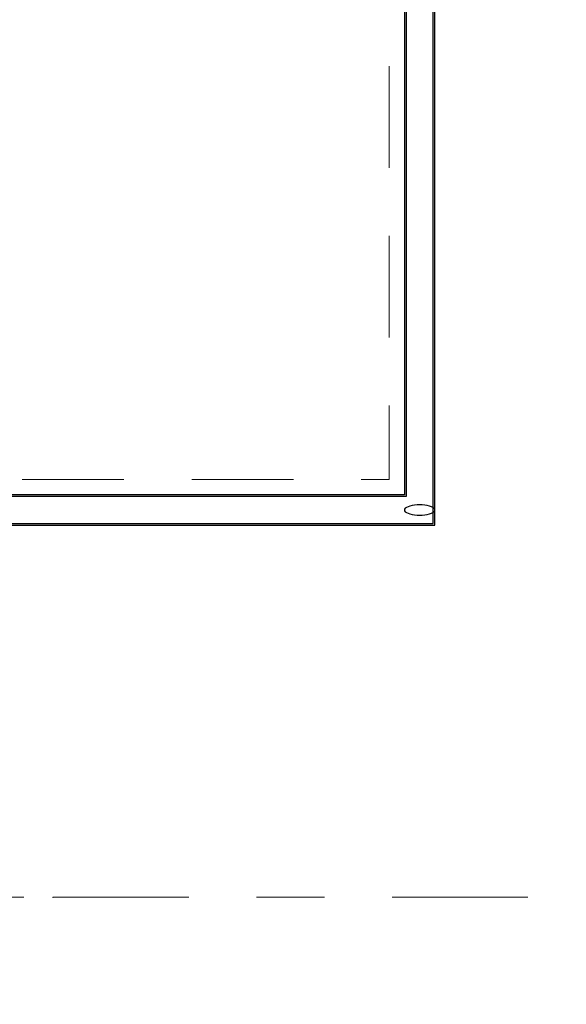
# Model space of a CAD drawing. Header units: metres. Extents: x -167 to 233, y -155 to 122.
# Tile 146 of 176: x 58.918 to 59.724, y 33.432 to 34.882. Entities that reach past the tile are written whole.
import ezdxf
from ezdxf.enums import TextEntityAlignment as Align

# ---------------------------------------------------------------- set-up
doc = ezdxf.new("R2010")
doc.units = ezdxf.units.M
doc.header["$MEASUREMENT"] = 0
doc.linetypes.add('Raster', pattern=[0.4, 0.2, -0.1, 0, -0.1])
doc.linetypes.add('Öffnungslinie Tür Fenster', pattern=[0.23, 0.15, -0.08])
for name, color, linetype in [('20 Decke', 7, 'Continuous'), ('40 Absturzsicherung', 7, 'Continuous'), ('90 Achsraster', 7, 'Continuous'), ('94 Genehmigungsplanung Bemaßung', 7, 'Continuous')]:
    doc.layers.add(name, color=color, linetype=linetype)
doc.styles.add('ERSTELLTER_STIL_1', font='arial.ttf')
doc.styles.add('ERSTELLTER_STIL_2', font='arial.ttf')
doc.dimstyles.new('ERSTELLTER_STIL__2', dxfattribs={"dimtxt": 0.25, "dimasz": 0.19, "dimexe": 0.18, "dimexo": 0.1, "dimgap": 0, "dimtad": 1, "dimzin": 0, "dimdsep": 46, "dimtxsty": 'ERSTELLTER_STIL_1', "dimblk": 'ARROWHEAD_6', "dimblk1": 'ARROWHEAD_6', "dimblk2": 'ARROWHEAD_6', "dimcen": 0.09, "dimclrd": 7, "dimclre": 7, "dimclrt": 7, "dimazin": 0, "dimtfac": 1, "dimtdec": 4, "dimtmove": 0, "dimatfit": 3, "dimfxl": 1, "dimtolj": 1, "dimtzin": 0, "dimarcsym": 0})

# ---------------------------------------------------------------- blocks, each defined once
blk = doc.blocks.new('Standard-Rastermarker_139')
at = {"layer": '90 Achsraster', "color": 14, "linetype": 'Raster', "lineweight": 18, "true_color": 0xa80000}
for p, q in [((1, 0), (45.4427, 0)), ((45.4427, 0), (46.4427, 0))]:
    blk.add_line(p, q, dxfattribs=at)
blk.add_point((45.4427, 0), dxfattribs=at)
blk.add_point((45.4427, 0), dxfattribs=at)
at = {"layer": '90 Achsraster', "color": 14, "lineweight": 18, "true_color": 0xa80000, "style": 'ERSTELLTER_STIL_2'}
for tag, p in [('AC_MarkerText_1_0', (-0.35, 0.15)), ('AC_MarkerText_1_1', (46.7927, 0.15))]:
    blk.add_attdef(tag, text='', height=0.3, dxfattribs=at).set_placement(p, align=Align.TOP_CENTER)
blk = doc.blocks.new('*D251', base_point=(27236.1321, 33357.279))
at = {"layer": '94 Genehmigungsplanung Bemaßung', "color": 7, "linetype": 'Continuous', "lineweight": 13}
for p, q in [((63.0177, 43.9997), (63.0177, 44.1497)), ((63.1177, 43.8997), (62.9177, 44.0997)), ((63.2052, 43.9997), (62.8302, 43.9997)), ((63.0177, 28.1797), (63.0177, 43.9997)), ((62.9177, 28.2797), (63.1177, 28.0797)), ((63.2052, 28.1797), (62.8302, 28.1797)), ((63.0177, 28.0297), (63.0177, 28.1797))]:
    blk.add_line(p, q, dxfattribs=at)
at = {"layer": '94 Genehmigungsplanung Bemaßung', "color": 7, "lineweight": 13, "insert": (62.9677, 35.6607), "char_height": 0.25, "attachment_point": 7, "rotation": 90, "style": 'ERSTELLTER_STIL_1'}
blk.add_mtext('\\A1;{\\pql;\\fArial|b0|i0|c0|p0;\\W1.000000;15,82}', dxfattribs=at)
blk = doc.blocks.new('ARROWHEAD_6')
at = {"color": 0, "linetype": 'Continuous', "lineweight": 0}
for p, q in [((-0.5, -0.5), (0.5, 0.5)), ((0, 0), (-1, 0))]:
    blk.add_line(p, q, dxfattribs=at)

msp = doc.modelspace()

# ---------------------------------------------------------------- linework, layer by layer
at = {"layer": '20 Decke', "color": 7, "linetype": 'Öffnungslinie Tür Fenster', "lineweight": 13, "flags": 128}
msp.add_lwpolyline([(58.1625, 34.2052), (58.1625, 37.1197), (58.2225, 37.1197), (58.2225, 37.3597), (59.4625, 37.3597), (59.4625, 37.1197), (59.4625, 34.2052)], close=True, dxfattribs=at)
at = {"layer": '40 Absturzsicherung', "color": 250, "linetype": 'Continuous', "lineweight": 25, "true_color": 0x191919}
for p, q in [((59.485, 37.3872), (59.485, 34.1827)), ((59.53, 34.1377), (59.53, 37.3872)), ((59.4875, 37.3622), (59.4875, 34.1802)), ((59.4875, 37.3622), (59.4875, 34.1802)), ((59.5275, 34.1402), (59.5275, 37.3622)), ((59.5275, 34.1402), (59.5275, 37.3622)), ((59.485, 34.1827), (58.1625, 34.1827)), ((59.4875, 34.1802), (58.1625, 34.1802)), ((59.4875, 34.1802), (58.1625, 34.1802)), ((58.1625, 34.1402), (59.5275, 34.1402)), ((58.1625, 34.1402), (59.5275, 34.1402)), ((58.1625, 34.1377), (59.53, 34.1377))]:
    msp.add_line(p, q, dxfattribs=at)
at = {"layer": '40 Absturzsicherung', "color": 250, "linetype": 'Continuous', "lineweight": 25, "true_color": 0x191919, "flags": 128}
msp.add_lwpolyline([(59.485, 34.1602), (59.4853, 34.1589), (59.4863, 34.1576), (59.488, 34.1564), (59.4903, 34.1554), (59.493, 34.1544), (59.4962, 34.1537), (59.4998, 34.1531), (59.5036, 34.1528), (59.5075, 34.1527), (59.5114, 34.1528), (59.5152, 34.1531), (59.5187, 34.1537), (59.522, 34.1544), (59.5247, 34.1554), (59.527, 34.1564), (59.5286, 34.1576), (59.5297, 34.1589), (59.53, 34.1602), (59.5297, 34.1615), (59.5286, 34.1627), (59.527, 34.1639), (59.5247, 34.165), (59.522, 34.1659), (59.5187, 34.1667), (59.5152, 34.1672), (59.5114, 34.1676), (59.5075, 34.1677), (59.5036, 34.1676), (59.4998, 34.1672), (59.4962, 34.1667), (59.493, 34.1659), (59.4903, 34.165), (59.488, 34.1639), (59.4863, 34.1627), (59.4853, 34.1615)], close=True, dxfattribs=at)

# ---------------------------------------------------------------- block references
at = {"layer": '90 Achsraster', "color": 7, "linetype": 'Continuous', "lineweight": 18}
msp.add_blockref('Standard-Rastermarker_139', (13.5244, 33.5897), dxfattribs=at)

# ---------------------------------------------------------------- dimensions: what is measured, and where the dimension line sits
at = {"layer": '94 Genehmigungsplanung Bemaßung', "color": 7, "linetype": 'Continuous', "lineweight": 13}
dim = msp.add_linear_dim(base=(63.0177, 43.9997), p1=(57.7672, 28.1797), p2=(57.7672, 43.9997), angle=90, dimstyle='ERSTELLTER_STIL__2', dxfattribs=at)
dim.commit()
dim.dimension.update_dxf_attribs({"geometry": '*D251', "text_midpoint": (62.8427, 36.0795), "dimtype": 160, "text_rotation": 90})

doc.saveas('drawing.dxf')
